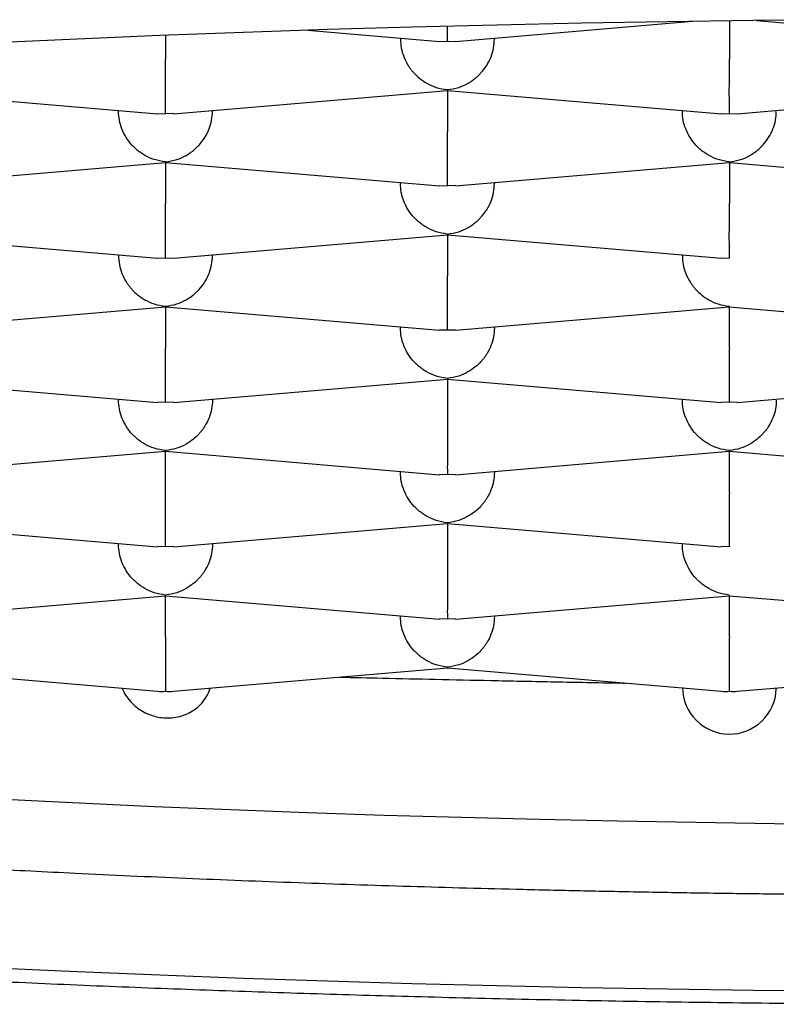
# Model space of a CAD drawing. Header units: millimetres. Extents: x 8 to 820, y 12 to 524.
# Tile 17 of 27: x 399.33 to 401.34, y 483.69 to 486.31. Entities that reach past the tile are written whole.
import ezdxf

# ---------------------------------------------------------------- set-up
doc = ezdxf.new("R2010")
doc.units = ezdxf.units.MM

msp = doc.modelspace()

# ---------------------------------------------------------------- linework, layer by layer
at = {"color": 7, "linetype": 'Continuous', "lineweight": 30}
for p, q in [((400.4887, 486.2476), (401.1194, 486.3015)), ((401.2176, 486.3028), (401.2176, 486.2006)), ((401.2899, 486.3037), (401.9465, 486.2476)), ((399.7176, 486.2641), (399.7176, 486.2006)), ((400.0953, 486.2776), (400.4465, 486.2476)), ((400.3426, 486.2565), (400.3426, 486.2539)), ((400.4465, 486.2484), (400.4676, 486.2477)), ((400.4676, 486.2477), (400.4886, 486.2484)), ((400.5926, 486.2565), (400.5926, 486.2539)), ((398.9676, 486.1178), (399.6965, 486.0556)), ((399.7389, 486.0556), (400.4677, 486.1178)), ((400.4677, 486.1186), (400.4676, 486.1197)), ((400.4676, 486.1178), (401.1965, 486.0556)), ((400.4676, 486.1178), (400.4676, 486.0086)), ((401.2387, 486.0556), (401.9677, 486.1178)), ((399.5926, 486.0619), (399.5926, 486.0645)), ((399.6965, 486.0564), (399.7176, 486.0557)), ((399.7388, 486.0564), (399.7176, 486.0557)), ((399.8426, 486.0645), (399.8426, 486.0619)), ((401.0926, 486.0645), (401.0926, 486.0619)), ((401.1965, 486.0564), (401.2176, 486.0557)), ((401.2176, 486.0557), (401.2386, 486.0564)), ((398.9889, 485.8636), (399.7177, 485.9258)), ((399.7177, 485.9266), (399.7176, 485.9276)), ((399.7176, 485.9258), (400.4465, 485.8636)), ((399.7176, 485.9258), (399.7176, 485.8166)), ((400.4889, 485.8636), (401.2177, 485.9258)), ((401.2177, 485.9266), (401.2176, 485.9276)), ((401.2176, 485.9258), (401.9465, 485.8636)), ((401.2176, 485.9258), (401.2176, 485.8166)), ((400.3426, 485.8725), (400.3426, 485.8699)), ((400.5926, 485.8725), (400.5926, 485.8699)), ((400.4465, 485.8644), (400.4676, 485.8636)), ((400.4888, 485.8644), (400.4676, 485.8636)), ((398.9676, 485.7338), (399.6965, 485.6716)), ((399.7387, 485.6716), (400.4677, 485.7338)), ((400.4677, 485.7346), (400.4676, 485.7356)), ((400.4676, 485.7338), (401.1965, 485.6716)), ((400.4676, 485.7338), (400.4676, 485.6246)), ((399.5926, 485.6805), (399.5926, 485.6779)), ((399.6965, 485.6724), (399.7176, 485.6716)), ((399.7176, 485.6716), (399.7386, 485.6724)), ((399.8426, 485.6805), (399.8426, 485.6779)), ((401.0926, 485.6779), (401.0926, 485.6805)), ((401.1965, 485.6724), (401.2176, 485.6716)), ((398.9889, 485.4796), (399.7177, 485.5418)), ((399.7177, 485.5426), (399.7176, 485.5436)), ((399.7176, 485.5418), (400.4462, 485.4796)), ((399.7176, 485.5418), (399.7176, 485.4326)), ((400.4889, 485.4796), (401.2175, 485.5418)), ((401.2176, 485.5436), (401.2174, 485.5426)), ((401.2174, 485.5418), (401.9462, 485.4796)), ((401.2176, 485.4326), (401.2176, 485.5418)), ((400.3426, 485.4885), (400.3426, 485.4859)), ((400.4676, 485.4796), (400.4463, 485.4804)), ((400.4888, 485.4804), (400.4676, 485.4796)), ((400.5926, 485.4859), (400.5926, 485.4885)), ((398.9676, 485.3498), (399.6962, 485.2876)), ((399.7389, 485.2876), (400.4675, 485.3498)), ((400.4676, 485.3516), (400.4674, 485.3506)), ((400.4674, 485.3498), (401.1962, 485.2876)), ((400.4676, 485.3498), (400.4676, 485.2406)), ((401.2389, 485.2876), (401.9675, 485.3498)), ((399.5926, 485.2965), (399.5926, 485.2939)), ((399.8426, 485.2965), (399.8426, 485.2939)), ((401.0926, 485.2939), (401.0926, 485.2965)), ((399.7176, 485.2876), (399.6963, 485.2884)), ((399.7388, 485.2884), (399.7176, 485.2876)), ((401.2176, 485.2876), (401.1963, 485.2884)), ((401.2388, 485.2884), (401.2176, 485.2876)), ((398.9889, 485.0956), (399.7177, 485.1578)), ((399.7177, 485.1586), (399.7176, 485.1596)), ((399.7176, 485.1578), (400.4462, 485.0956)), ((399.7176, 485.0486), (399.7176, 485.1578)), ((400.4889, 485.0956), (401.2175, 485.1578)), ((401.2176, 485.1596), (401.2174, 485.1586)), ((401.2174, 485.1578), (401.9462, 485.0956)), ((401.2176, 485.0486), (401.2176, 485.1578)), ((400.3426, 485.1019), (400.3426, 485.1044)), ((400.4676, 485.0956), (400.4463, 485.0964)), ((400.4888, 485.0964), (400.4676, 485.0956)), ((400.5926, 485.1019), (400.5926, 485.1044)), ((398.9676, 484.9658), (399.6962, 484.9036)), ((399.7389, 484.9036), (400.4675, 484.9658)), ((400.4676, 484.9676), (400.4674, 484.9666)), ((400.4674, 484.9658), (401.1962, 484.9036)), ((400.4676, 484.9658), (400.4676, 484.8565)), ((399.5926, 484.9099), (399.5926, 484.9124)), ((399.7176, 484.9036), (399.6963, 484.9044)), ((399.7388, 484.9044), (399.7176, 484.9036)), ((399.8426, 484.9124), (399.8426, 484.9099)), ((401.0926, 484.9099), (401.0926, 484.9124)), ((401.2176, 484.9036), (401.1963, 484.9044)), ((398.9889, 484.7116), (399.7177, 484.7738)), ((399.7177, 484.7745), (399.7176, 484.7756)), ((399.7176, 484.7738), (400.4462, 484.7116)), ((399.7176, 484.6645), (399.7176, 484.7738)), ((400.4889, 484.7116), (401.2175, 484.7738)), ((401.2176, 484.7756), (401.2174, 484.7745)), ((401.2174, 484.7738), (401.9462, 484.7116)), ((401.2176, 484.6645), (401.2176, 484.7738)), ((400.3426, 484.7179), (400.3426, 484.7204)), ((400.5926, 484.7204), (400.5926, 484.7179)), ((400.4676, 484.7116), (400.4463, 484.7124)), ((400.4888, 484.7124), (400.4676, 484.7116)), ((398.9676, 484.5817), (399.6963, 484.5196)), ((399.7388, 484.5196), (400.4675, 484.5817)), ((400.4676, 484.5836), (400.4674, 484.5825)), ((400.4674, 484.5818), (401.1963, 484.5196)), ((401.2388, 484.5196), (401.9675, 484.5817))]:
    msp.add_line(p, q, dxfattribs=at)
at = {"color": 7, "linetype": 'Continuous', "lineweight": 30, "flags": 128}
for points in [[(401.5096, 486.3058), (401.281, 486.3036), (401.0529, 486.3005), (400.8254, 486.2965), (400.5988, 486.2916), (400.373, 486.2859), (400.1483, 486.2793), (399.9249, 486.2718), (399.7029, 486.2635), (399.4824, 486.2543), (399.2637, 486.2443), (399.0467, 486.2334), (398.8318, 486.2216), (398.6191, 486.2091), (398.4086, 486.1957), (398.2006, 486.1816), (397.9951, 486.1666), (397.7924, 486.1508), (397.5926, 486.1343), (397.3957, 486.117), (397.202, 486.0989)], [(397.2506, 484.391), (397.4221, 484.3731), (397.5968, 484.3559), (397.7745, 484.3393), (397.9551, 484.3234), (398.1384, 484.3082), (398.3243, 484.2938), (398.5127, 484.2801), (398.7035, 484.2671), (398.8965, 484.2548), (399.0917, 484.2433), (399.2888, 484.2325), (399.4877, 484.2226), (399.6883, 484.2134), (399.8905, 484.2049), (400.0942, 484.1973), (400.2991, 484.1904), (400.5051, 484.1844), (400.7122, 484.1791), (400.9201, 484.1747), (401.1287, 484.171), (401.3379, 484.1682), (401.5476, 484.1661)], [(397.202, 483.9295), (397.3957, 483.9115), (397.5926, 483.8942), (397.7924, 483.8776), (397.9951, 483.8619), (398.2006, 483.8469), (398.4086, 483.8327), (398.6191, 483.8193), (398.8318, 483.8068), (399.0467, 483.7951), (399.2637, 483.7842), (399.4824, 483.7741), (399.7029, 483.765), (399.9249, 483.7566), (400.1483, 483.7491), (400.373, 483.7425), (400.5988, 483.7368), (400.8254, 483.732), (401.0529, 483.728), (401.281, 483.7249), (401.5096, 483.7227)]]:
    msp.add_lwpolyline(points, dxfattribs=at)
at = {"color": 7, "linetype": 'Continuous', "lineweight": 30}
msp.add_arc((401.2178, 484.5303), 0.1248, 180.2076, 358.2181, dxfattribs=at)
for centre, major_axis, start_param, end_param in [((399.7176, 484.6432), (0.0956, 0.0878), 3.841547, 4.012435), ((399.7176, 484.6432), (0.0956, -0.0878), 5.412343, 5.583231), ((401.2176, 484.6432), (0.0956, 0.0878), 3.841547, 4.012435), ((401.2176, 484.6432), (0.0956, -0.0878), 5.412343, 5.583231)]:
    msp.add_ellipse(centre, major_axis=major_axis, ratio=0.917144, start_param=start_param, end_param=end_param, dxfattribs=at)
for points, knots in [([(400.4676, 486.2477), (400.4676, 486.2501), (400.4677, 486.2546), (400.4678, 486.2663), (400.4678, 486.2766), (400.4677, 486.2829), (400.4677, 486.2869), (400.4676, 486.2882)], [0, 0, 0, 0, 0.3650539, 0.67944, 0.8178005, 0.9435343, 1, 1, 1, 1]), ([(400.3426, 486.2539), (400.343, 486.2461), (400.3439, 486.2302), (400.351, 486.2064), (400.3599, 486.1888), (400.3679, 486.177), (400.3733, 486.17), (400.3815, 486.1606), (400.3942, 486.1487), (400.4136, 486.1355), (400.4386, 486.1241), (400.4574, 486.1212), (400.4676, 486.1197)], [0, 0, 0, 0, 0.111298, 0.227117, 0.348661, 0.390702, 0.433531, 0.477182, 0.573703, 0.692933, 0.835009, 1, 1, 1, 1]), ([(400.4676, 486.1197), (400.4777, 486.1212), (400.4965, 486.1241), (400.5182, 486.134), (400.5326, 486.143), (400.5416, 486.1498), (400.5493, 486.1565), (400.5599, 486.1673), (400.5725, 486.1834), (400.5841, 486.2064), (400.5912, 486.2302), (400.5921, 486.2461), (400.5926, 486.2539)], [0, 0, 0, 0, 0.16497, 0.307043, 0.369569, 0.426389, 0.477525, 0.523007, 0.65131, 0.772854, 0.888682, 1, 1, 1, 1]), ([(399.7176, 486.0557), (399.7176, 486.0581), (399.7177, 486.0626), (399.7178, 486.0744), (399.7178, 486.0846), (399.7177, 486.0921), (399.7176, 486.0995), (399.7175, 486.1112), (399.7176, 486.1284), (399.7176, 486.1523), (399.7176, 486.1767), (399.7176, 486.1928), (399.7176, 486.2006)], [0, 0, 0, 0, 0.16497, 0.307043, 0.369569, 0.426389, 0.477525, 0.523007, 0.65131, 0.772854, 0.888682, 1, 1, 1, 1]), ([(401.2176, 486.0557), (401.2176, 486.0581), (401.2177, 486.0626), (401.2178, 486.0744), (401.2178, 486.0846), (401.2177, 486.0921), (401.2176, 486.0995), (401.2175, 486.1112), (401.2176, 486.1284), (401.2176, 486.1523), (401.2176, 486.1767), (401.2176, 486.1928), (401.2176, 486.2006)], [0, 0, 0, 0, 0.1649701, 0.3070432, 0.3695691, 0.4263891, 0.4775248, 0.5230066, 0.6513096, 0.7728537, 0.8886823, 1, 1, 1, 1]), ([(399.7176, 485.9276), (399.7075, 485.9292), (399.6888, 485.9321), (399.6672, 485.9421), (399.6527, 485.9511), (399.6437, 485.9578), (399.6359, 485.9645), (399.6251, 485.9753), (399.6127, 485.9914), (399.6011, 486.0144), (399.5939, 486.0382), (399.593, 486.0541), (399.5926, 486.0619)], [0, 0, 0, 0, 0.16497, 0.307043, 0.369569, 0.426389, 0.477525, 0.523007, 0.65131, 0.772854, 0.888682, 1, 1, 1, 1]), ([(399.7176, 485.9276), (399.7277, 485.9292), (399.7465, 485.9321), (399.7682, 485.942), (399.7826, 485.951), (399.7916, 485.9578), (399.7993, 485.9645), (399.8099, 485.9753), (399.8225, 485.9914), (399.8341, 486.0144), (399.8412, 486.0382), (399.8421, 486.0541), (399.8426, 486.0619)], [0, 0, 0, 0, 0.16497, 0.307043, 0.369569, 0.426389, 0.477525, 0.523007, 0.65131, 0.772854, 0.888682, 1, 1, 1, 1]), ([(401.2176, 485.9276), (401.2075, 485.9292), (401.1888, 485.9321), (401.1672, 485.9421), (401.1527, 485.9511), (401.1437, 485.9578), (401.1359, 485.9645), (401.1251, 485.9753), (401.1127, 485.9914), (401.1011, 486.0144), (401.0939, 486.0382), (401.093, 486.0541), (401.0926, 486.0619)], [0, 0, 0, 0, 0.16497, 0.307043, 0.369569, 0.426389, 0.477525, 0.523007, 0.65131, 0.772854, 0.888682, 1, 1, 1, 1]), ([(401.2176, 485.9276), (401.2277, 485.9292), (401.2465, 485.9321), (401.2682, 485.942), (401.2826, 485.951), (401.2916, 485.9578), (401.2993, 485.9645), (401.3099, 485.9753), (401.3225, 485.9914), (401.3341, 486.0144), (401.3412, 486.0382), (401.3421, 486.0541), (401.3426, 486.0619)], [0, 0, 0, 0, 0.16497, 0.307043, 0.369569, 0.426389, 0.477525, 0.523007, 0.65131, 0.772854, 0.888682, 1, 1, 1, 1]), ([(400.4676, 485.8636), (400.4676, 485.8661), (400.4677, 485.8705), (400.4678, 485.8823), (400.4678, 485.8926), (400.4677, 485.9001), (400.4676, 485.9075), (400.4675, 485.9192), (400.4676, 485.9364), (400.4676, 485.9603), (400.4676, 485.9847), (400.4676, 486.0008), (400.4676, 486.0086)], [0, 0, 0, 0, 0.16497, 0.307043, 0.369569, 0.426389, 0.477525, 0.523007, 0.65131, 0.772854, 0.888682, 1, 1, 1, 1]), ([(400.4676, 485.7356), (400.4575, 485.7372), (400.4388, 485.7401), (400.4172, 485.7501), (400.4027, 485.7591), (400.3937, 485.7658), (400.3859, 485.7725), (400.3751, 485.7833), (400.3627, 485.7994), (400.3511, 485.8224), (400.3439, 485.8462), (400.343, 485.8621), (400.3426, 485.8699)], [0, 0, 0, 0, 0.16497, 0.307043, 0.369569, 0.426389, 0.477525, 0.523007, 0.65131, 0.772854, 0.888682, 1, 1, 1, 1]), ([(400.4676, 485.7356), (400.4777, 485.7372), (400.4965, 485.7401), (400.5182, 485.75), (400.5326, 485.759), (400.5416, 485.7658), (400.5493, 485.7725), (400.5599, 485.7833), (400.5725, 485.7994), (400.5841, 485.8224), (400.5912, 485.8462), (400.5921, 485.8621), (400.5926, 485.8699)], [0, 0, 0, 0, 0.16497, 0.307043, 0.369569, 0.426389, 0.477525, 0.523007, 0.65131, 0.772854, 0.888682, 1, 1, 1, 1]), ([(399.7176, 485.6716), (399.7176, 485.674), (399.7177, 485.6785), (399.7178, 485.6903), (399.7178, 485.7006), (399.7177, 485.7081), (399.7176, 485.7155), (399.7175, 485.7271), (399.7176, 485.7444), (399.7176, 485.7683), (399.7176, 485.7927), (399.7176, 485.8087), (399.7176, 485.8166)], [0, 0, 0, 0, 0.16497, 0.307043, 0.369569, 0.426389, 0.477525, 0.523007, 0.65131, 0.772854, 0.888682, 1, 1, 1, 1]), ([(401.2176, 485.6716), (401.2176, 485.674), (401.2177, 485.6785), (401.2178, 485.6903), (401.2178, 485.7006), (401.2177, 485.7081), (401.2176, 485.7155), (401.2175, 485.7271), (401.2176, 485.7444), (401.2176, 485.7683), (401.2176, 485.7927), (401.2176, 485.8087), (401.2176, 485.8166)], [0, 0, 0, 0, 0.16497, 0.307043, 0.369569, 0.426389, 0.477525, 0.523007, 0.65131, 0.772854, 0.888682, 1, 1, 1, 1]), ([(399.5926, 485.6779), (399.593, 485.6701), (399.5939, 485.6542), (399.601, 485.6304), (399.6099, 485.6128), (399.6179, 485.601), (399.6233, 485.594), (399.6315, 485.5846), (399.6442, 485.5727), (399.6636, 485.5595), (399.6886, 485.5481), (399.7074, 485.5452), (399.7176, 485.5436)], [0, 0, 0, 0, 0.1112981, 0.2271171, 0.3486611, 0.390702, 0.4335313, 0.4771817, 0.573703, 0.6929329, 0.8350093, 1, 1, 1, 1]), ([(399.7176, 485.5436), (399.7277, 485.5452), (399.7465, 485.548), (399.7682, 485.558), (399.7826, 485.567), (399.7916, 485.5738), (399.7993, 485.5805), (399.8099, 485.5913), (399.8225, 485.6074), (399.8341, 485.6304), (399.8412, 485.6542), (399.8421, 485.6701), (399.8426, 485.6779)], [0, 0, 0, 0, 0.16497, 0.307043, 0.369569, 0.426389, 0.477525, 0.523007, 0.65131, 0.772854, 0.888682, 1, 1, 1, 1]), ([(401.0926, 485.6779), (401.093, 485.6701), (401.0939, 485.6542), (401.101, 485.6304), (401.1099, 485.6128), (401.1179, 485.601), (401.1233, 485.594), (401.1315, 485.5846), (401.1442, 485.5727), (401.1636, 485.5595), (401.1886, 485.5481), (401.2074, 485.5452), (401.2176, 485.5436)], [0, 0, 0, 0, 0.111298, 0.227117, 0.348661, 0.390702, 0.433531, 0.477182, 0.573703, 0.692933, 0.835009, 1, 1, 1, 1]), ([(400.4676, 485.4796), (400.4676, 485.482), (400.4677, 485.4865), (400.4678, 485.4983), (400.4678, 485.5086), (400.4677, 485.5161), (400.4676, 485.5235), (400.4675, 485.5351), (400.4676, 485.5524), (400.4676, 485.5763), (400.4676, 485.6007), (400.4676, 485.6167), (400.4676, 485.6246)], [0, 0, 0, 0, 0.16497, 0.307043, 0.369569, 0.426389, 0.477525, 0.523007, 0.65131, 0.772854, 0.888682, 1, 1, 1, 1]), ([(400.4676, 485.3516), (400.4575, 485.3532), (400.4388, 485.3561), (400.4172, 485.366), (400.4027, 485.3751), (400.3937, 485.3818), (400.3859, 485.3885), (400.3751, 485.3992), (400.3627, 485.4154), (400.3511, 485.4384), (400.3439, 485.4622), (400.343, 485.4781), (400.3426, 485.4859)], [0, 0, 0, 0, 0.1649701, 0.3070432, 0.3695691, 0.4263891, 0.4775248, 0.5230066, 0.6513096, 0.7728537, 0.8886823, 1, 1, 1, 1]), ([(400.5926, 485.4859), (400.5921, 485.4781), (400.5912, 485.4622), (400.584, 485.4384), (400.5751, 485.4208), (400.5672, 485.409), (400.5618, 485.402), (400.5536, 485.3926), (400.5408, 485.3807), (400.5212, 485.3676), (400.4964, 485.3561), (400.4776, 485.3532), (400.4676, 485.3516)], [0, 0, 0, 0, 0.111298, 0.227117, 0.348661, 0.390702, 0.433531, 0.477182, 0.573703, 0.692933, 0.835009, 1, 1, 1, 1]), ([(399.7176, 485.2876), (399.7176, 485.29), (399.7177, 485.2945), (399.7178, 485.3063), (399.7178, 485.3166), (399.7177, 485.3241), (399.7176, 485.3315), (399.7175, 485.3431), (399.7176, 485.3604), (399.7176, 485.3843), (399.7176, 485.4087), (399.7176, 485.4247), (399.7176, 485.4326)], [0, 0, 0, 0, 0.16497, 0.307043, 0.369569, 0.426389, 0.477525, 0.523007, 0.65131, 0.772854, 0.888682, 1, 1, 1, 1]), ([(401.2176, 485.4326), (401.2175, 485.4247), (401.2175, 485.4087), (401.2175, 485.3843), (401.2175, 485.366), (401.2175, 485.3535), (401.2175, 485.346), (401.2176, 485.3359), (401.2174, 485.3229), (401.2173, 485.3081), (401.2174, 485.2945), (401.2175, 485.29), (401.2176, 485.2876)], [0, 0, 0, 0, 0.111298, 0.227117, 0.348661, 0.390702, 0.433531, 0.477182, 0.573703, 0.692933, 0.835009, 1, 1, 1, 1]), ([(392.6182, 485.3927), (392.6187, 485.3797), (392.6197, 485.3557), (392.6235, 485.3246), (392.6275, 485.3008), (392.6309, 485.284), (392.6339, 485.271), (392.6375, 485.2563), (392.6421, 485.2398), (392.6475, 485.2223), (392.6532, 485.2056), (392.6585, 485.1913), (392.663, 485.1801), (392.6669, 485.1708), (392.6707, 485.1619), (392.6753, 485.1518), (392.6816, 485.1384), (392.6899, 485.1219), (392.7001, 485.1032), (392.7107, 485.085), (392.7215, 485.0678), (392.7328, 485.0507), (392.7449, 485.0335), (392.7584, 485.0155), (392.7728, 484.9974), (392.7885, 484.9788), (392.8051, 484.9602), (392.8217, 484.9427), (392.8365, 484.9279), (392.8491, 484.9158), (392.8597, 484.9059), (392.8705, 484.8961), (392.8829, 484.8852), (392.8971, 484.8731), (392.9122, 484.8607), (392.927, 484.8489), (392.9406, 484.8384), (392.9532, 484.829), (392.9656, 484.82), (392.9788, 484.8106), (392.9935, 484.8004), (393.0099, 484.7893), (393.0273, 484.7779), (393.0447, 484.7669), (393.0621, 484.7562), (393.0789, 484.7461), (393.0955, 484.7363), (393.1117, 484.7271), (393.1288, 484.7176), (393.1469, 484.7077), (393.1655, 484.6978), (393.1839, 484.6882), (393.2015, 484.6793), (393.2185, 484.6709), (393.2353, 484.6627), (393.2519, 484.6547), (393.2693, 484.6465), (393.2894, 484.6373), (393.3134, 484.6265), (393.342, 484.614), (393.3696, 484.6022), (393.3954, 484.5915), (393.4179, 484.5824), (393.4401, 484.5736), (393.4607, 484.5655), (393.4783, 484.5587), (393.4928, 484.5533), (393.5044, 484.5489), (393.5146, 484.5451), (393.5251, 484.5412), (393.5369, 484.5369), (393.5538, 484.5308), (393.5768, 484.5225), (393.6068, 484.512), (393.64, 484.5007), (393.6752, 484.4889), (393.7234, 484.4732), (393.7857, 484.4537), (393.849, 484.4347), (393.8996, 484.42), (393.9351, 484.4099), (393.9688, 484.4005), (393.9995, 484.3921), (394.027, 484.3846), (394.0511, 484.3782), (394.0718, 484.3728), (394.0902, 484.368), (394.1087, 484.3632), (394.1299, 484.3578), (394.1555, 484.3513), (394.1854, 484.3438), (394.2196, 484.3354), (394.258, 484.3261), (394.2995, 484.3163), (394.3426, 484.3062), (394.4043, 484.2921), (394.4836, 484.2746), (394.5799, 484.2541), (394.6679, 484.236), (394.7474, 484.2203), (394.8185, 484.2065), (394.8856, 484.1939), (394.9497, 484.1821), (395.013, 484.1707), (395.0776, 484.1593), (395.1449, 484.1478), (395.2288, 484.1336), (395.3311, 484.117), (395.4537, 484.0977), (395.5836, 484.0782), (395.6914, 484.0626), (395.7718, 484.0513), (395.8197, 484.0446), (395.8613, 484.039), (395.8963, 484.0342), (395.9247, 484.0305), (395.9462, 484.0276), (395.9629, 484.0254), (395.9789, 484.0233), (396.0022, 484.0203), (396.0354, 484.016), (396.0785, 484.0104), (396.128, 484.0042), (396.184, 483.9972), (396.2466, 483.9895), (396.316, 483.9812), (396.3922, 483.9723), (396.4754, 483.9627), (396.5641, 483.9528), (396.6854, 483.9396), (396.8376, 483.9236), (397.0418, 483.9033), (397.2679, 483.8822), (397.5161, 483.8606), (397.764, 483.8405), (398.0112, 483.822), (398.2584, 483.8049), (398.514, 483.7885), (398.7786, 483.773), (399.0521, 483.7584), (399.3266, 483.7453), (399.6016, 483.7335), (399.8774, 483.7231), (400.1545, 483.714), (400.4425, 483.706), (400.7415, 483.6991), (401.0512, 483.6936), (401.362, 483.6897), (401.6736, 483.6874), (401.9918, 483.6867), (402.3163, 483.6877), (402.6466, 483.6905), (402.9759, 483.6951), (403.304, 483.7015), (403.6302, 483.7096), (403.9311, 483.7188), (404.2067, 483.7286), (404.4575, 483.7387), (404.7062, 483.7499), (404.9532, 483.7621), (405.2003, 483.7755), (405.4371, 483.7896), (405.6644, 483.8042), (405.8819, 483.8191), (406.101, 483.8353), (406.3215, 483.8527), (406.5268, 483.8699), (406.7155, 483.8868), (406.885, 483.9027), (407.0477, 483.9187), (407.2019, 483.9346), (407.345, 483.95), (407.4773, 483.9648), (407.5996, 483.979), (407.696, 483.9905), (407.7678, 483.9994), (407.8154, 484.0053), (407.8575, 484.0106), (407.8934, 484.0152), (407.9231, 484.0191), (407.9475, 484.0222), (407.97, 484.0252), (407.9941, 484.0284), (408.0226, 484.0321), (408.0598, 484.0371), (408.107, 484.0436), (408.1651, 484.0516), (408.2249, 484.06), (408.2855, 484.0687), (408.3456, 484.0774), (408.41, 484.087), (408.4783, 484.0974), (408.5505, 484.1086), (408.6264, 484.1207), (408.7042, 484.1333), (408.7953, 484.1486), (408.8953, 484.1659), (409.0015, 484.1849), (409.0993, 484.2031), (409.1895, 484.2205), (409.2724, 484.237), (409.3482, 484.2526), (409.4166, 484.267), (409.479, 484.2805), (409.5389, 484.2939), (409.5997, 484.3077), (409.6534, 484.3203), (409.6996, 484.3314), (409.7375, 484.3406), (409.7756, 484.3501), (409.8113, 484.3591), (409.8422, 484.3671), (409.8669, 484.3735), (409.8851, 484.3783), (409.8996, 484.3822), (409.9132, 484.3858), (409.929, 484.3901), (409.9478, 484.3952), (409.9693, 484.4011), (409.9954, 484.4084), (410.0265, 484.4172), (410.0626, 484.4276), (410.1013, 484.439), (410.1417, 484.4512), (410.1969, 484.4682), (410.2665, 484.4907), (410.3357, 484.5142), (410.3903, 484.5337), (410.428, 484.5476), (410.4607, 484.56), (410.4907, 484.5716), (410.5207, 484.5835), (410.5515, 484.5962), (410.5838, 484.6098), (410.6172, 484.6243), (410.6512, 484.6396), (410.6847, 484.6552), (410.7168, 484.6707), (410.7465, 484.6857), (410.7732, 484.6996), (410.7973, 484.7125), (410.8205, 484.7254), (410.8447, 484.7392), (410.8685, 484.7534), (410.891, 484.7673), (410.9113, 484.7802), (410.931, 484.7932), (410.9509, 484.8068), (410.969, 484.8197), (410.9856, 484.8319), (411.0001, 484.8429), (411.0141, 484.8538), (411.0268, 484.864), (411.0374, 484.8728), (411.0471, 484.8811), (411.0575, 484.8901), (411.0697, 484.901), (411.0838, 484.9139), (411.0978, 484.9275), (411.1109, 484.9406), (411.1228, 484.953), (411.135, 484.9662), (411.1485, 484.9814), (411.163, 484.9987), (411.1783, 485.0181), (411.1936, 485.0389), (411.2077, 485.0593), (411.2196, 485.078), (411.2297, 485.0948), (411.239, 485.1113), (411.2487, 485.1296), (411.2591, 485.1507), (411.2694, 485.174), (411.2789, 485.1981), (411.2859, 485.2182), (411.291, 485.2344), (411.2946, 485.2465), (411.2977, 485.2581), (411.3004, 485.2689), (411.3029, 485.2795), (411.3054, 485.2912), (411.3082, 485.3055), (411.3112, 485.3234), (411.314, 485.3452), (411.3165, 485.3709), (411.3171, 485.3893), (411.3174, 485.3992)], [0, 0, 0, 0, 0.002282, 0.004208, 0.00578, 0.007004, 0.008125, 0.009446, 0.010953, 0.012653, 0.014262, 0.015595, 0.016652, 0.017439, 0.01828, 0.019282, 0.020445, 0.022358, 0.024363, 0.026376, 0.028287, 0.030087, 0.032247, 0.034315, 0.036602, 0.039137, 0.041674, 0.044129, 0.046443, 0.048035, 0.049423, 0.050857, 0.052561, 0.054534, 0.056637, 0.058578, 0.060328, 0.06189, 0.063378, 0.065031, 0.066866, 0.068882, 0.071067, 0.073153, 0.075036, 0.077138, 0.078933, 0.08073, 0.082635, 0.084648, 0.086715, 0.088736, 0.090546, 0.092316, 0.094045, 0.095735, 0.097415, 0.099318, 0.101765, 0.104546, 0.107662, 0.109654, 0.111762, 0.113877, 0.115714, 0.117287, 0.118556, 0.119521, 0.120329, 0.121242, 0.122266, 0.1234, 0.125615, 0.128159, 0.130975, 0.133843, 0.13674, 0.142516, 0.148403, 0.151067, 0.153713, 0.156137, 0.158311, 0.160235, 0.161909, 0.163333, 0.164515, 0.165684, 0.167132, 0.168857, 0.17086, 0.173141, 0.175652, 0.178415, 0.181194, 0.183905, 0.190084, 0.195878, 0.201287, 0.205593, 0.209619, 0.213366, 0.216834, 0.220214, 0.223692, 0.227267, 0.230941, 0.236913, 0.243126, 0.249582, 0.25628, 0.258889, 0.261179, 0.263151, 0.264805, 0.266141, 0.267143, 0.267839, 0.268474, 0.269389, 0.271093, 0.273086, 0.275361, 0.277917, 0.280756, 0.283876, 0.287277, 0.290961, 0.294918, 0.298944, 0.306773, 0.314498, 0.324782, 0.334875, 0.344777, 0.35449, 0.364048, 0.373537, 0.383814, 0.394012, 0.404133, 0.414175, 0.424144, 0.434097, 0.44405, 0.454997, 0.465944, 0.476891, 0.487837, 0.498783, 0.510392, 0.522002, 0.533611, 0.545221, 0.556831, 0.568441, 0.577563, 0.586686, 0.595808, 0.60493, 0.614124, 0.623545, 0.631788, 0.640202, 0.648787, 0.657543, 0.66647, 0.673605, 0.680702, 0.68754, 0.694117, 0.700432, 0.706091, 0.711522, 0.716725, 0.719099, 0.721311, 0.723246, 0.724902, 0.72628, 0.727379, 0.728309, 0.729426, 0.730756, 0.732308, 0.734683, 0.737448, 0.740601, 0.743305, 0.746242, 0.749412, 0.752814, 0.75645, 0.760318, 0.764413, 0.768497, 0.774629, 0.780413, 0.785849, 0.790938, 0.795771, 0.800241, 0.804349, 0.808093, 0.811657, 0.815475, 0.819565, 0.821974, 0.824468, 0.827048, 0.829568, 0.831684, 0.83338, 0.834657, 0.835485, 0.83639, 0.837501, 0.83882, 0.840345, 0.842077, 0.844429, 0.847079, 0.850015, 0.853088, 0.856256, 0.862753, 0.869617, 0.873356, 0.876704, 0.879452, 0.882037, 0.884758, 0.887613, 0.890577, 0.89388, 0.897223, 0.900608, 0.903996, 0.90715, 0.910028, 0.912628, 0.915064, 0.917775, 0.920802, 0.923268, 0.925681, 0.92804, 0.930421, 0.933012, 0.93481, 0.9367, 0.938622, 0.940312, 0.941739, 0.942928, 0.944241, 0.945962, 0.947975, 0.950156, 0.952085, 0.953726, 0.955437, 0.957332, 0.959626, 0.962137, 0.96465, 0.967096, 0.969229, 0.971059, 0.972788, 0.974599, 0.976791, 0.979242, 0.981536, 0.983775, 0.984901, 0.986021, 0.987076, 0.988055, 0.98896, 0.989945, 0.991235, 0.992886, 0.994897, 0.997269, 1, 1, 1, 1]), ([(399.7176, 485.1596), (399.7075, 485.1612), (399.6888, 485.1641), (399.6672, 485.174), (399.6527, 485.183), (399.6437, 485.1898), (399.6359, 485.1965), (399.6251, 485.2072), (399.6127, 485.2234), (399.6011, 485.2464), (399.5939, 485.2702), (399.593, 485.2861), (399.5926, 485.2939)], [0, 0, 0, 0, 0.1649701, 0.3070432, 0.3695691, 0.4263891, 0.4775248, 0.5230066, 0.6513096, 0.7728537, 0.8886823, 1, 1, 1, 1]), ([(399.8426, 485.2939), (399.8421, 485.2861), (399.8412, 485.2702), (399.834, 485.2464), (399.8251, 485.2288), (399.8172, 485.217), (399.8118, 485.21), (399.8036, 485.2006), (399.7908, 485.1887), (399.7712, 485.1755), (399.7464, 485.1641), (399.7276, 485.1612), (399.7176, 485.1596)], [0, 0, 0, 0, 0.111298, 0.227117, 0.348661, 0.390702, 0.433531, 0.477182, 0.573703, 0.692933, 0.835009, 1, 1, 1, 1]), ([(401.2176, 485.1596), (401.2075, 485.1612), (401.1888, 485.1641), (401.1672, 485.174), (401.1527, 485.183), (401.1437, 485.1898), (401.1359, 485.1965), (401.1251, 485.2072), (401.1127, 485.2234), (401.1011, 485.2464), (401.0939, 485.2702), (401.093, 485.2861), (401.0926, 485.2939)], [0, 0, 0, 0, 0.1649701, 0.3070432, 0.3695691, 0.4263891, 0.4775248, 0.5230066, 0.6513096, 0.7728537, 0.8886823, 1, 1, 1, 1]), ([(401.3426, 485.2939), (401.3421, 485.2861), (401.3412, 485.2702), (401.334, 485.2464), (401.3251, 485.2288), (401.3172, 485.217), (401.3118, 485.21), (401.3036, 485.2006), (401.2908, 485.1887), (401.2712, 485.1755), (401.2464, 485.1641), (401.2276, 485.1612), (401.2176, 485.1596)], [0, 0, 0, 0, 0.111298, 0.227117, 0.348661, 0.390702, 0.433531, 0.477182, 0.573703, 0.692933, 0.835009, 1, 1, 1, 1]), ([(400.4676, 485.2406), (400.4675, 485.2327), (400.4675, 485.2167), (400.4675, 485.1923), (400.4675, 485.174), (400.4675, 485.1615), (400.4675, 485.154), (400.4676, 485.1439), (400.4674, 485.1309), (400.4673, 485.1161), (400.4674, 485.1025), (400.4675, 485.098), (400.4676, 485.0956)], [0, 0, 0, 0, 0.111298, 0.227117, 0.348661, 0.390702, 0.433531, 0.477182, 0.573703, 0.692933, 0.835009, 1, 1, 1, 1]), ([(409.9926, 485.1626), (409.9922, 485.1546), (409.9916, 485.1386), (409.9865, 485.1147), (409.9784, 485.0907), (409.9669, 485.0668), (409.9522, 485.0429), (409.9341, 485.019), (409.9127, 484.9951), (409.8809, 484.9644), (409.8346, 484.9269), (409.7682, 484.8828), (409.6903, 484.839), (409.6067, 484.7984), (409.52, 484.7609), (409.4324, 484.7266), (409.3375, 484.6927), (409.2409, 484.6609), (409.1441, 484.6314), (409.0451, 484.6031), (408.9376, 484.5744), (408.8211, 484.5452), (408.6989, 484.5165), (408.5784, 484.49), (408.4609, 484.4655), (408.3474, 484.443), (408.2303, 484.4208), (408.1135, 484.3998), (407.9978, 484.38), (407.8835, 484.3611), (407.7664, 484.3427), (407.6464, 484.3245), (407.5236, 484.3067), (407.3994, 484.2895), (407.2744, 484.2729), (407.1484, 484.2568), (407.0199, 484.2411), (406.8889, 484.2258), (406.7558, 484.2108), (406.62, 484.1962), (406.4817, 484.182), (406.3409, 484.1681), (406.198, 484.1547), (406.0526, 484.1417), (405.905, 484.1291), (405.7549, 484.1169), (405.603, 484.1052), (405.4491, 484.0939), (405.2933, 484.0831), (405.1185, 484.0717), (404.9243, 484.0598), (404.71, 484.0477), (404.4932, 484.0366), (404.2868, 484.0269), (404.0915, 484.0186), (403.9076, 484.0115), (403.7225, 484.005), (403.5426, 483.9993), (403.3681, 483.9945), (403.1993, 483.9903), (403.0297, 483.9867), (402.8593, 483.9836), (402.6882, 483.981), (402.4825, 483.9786), (402.2422, 483.9767), (402.005, 483.9761), (401.805, 483.9764), (401.6424, 483.9772), (401.4799, 483.9784), (401.3174, 483.9801), (401.155, 483.9823), (400.9927, 483.985), (400.8307, 483.9882), (400.6221, 483.9929), (400.3677, 483.9998), (400.0682, 484.0097), (399.771, 484.0214), (399.4953, 484.0338), (399.2413, 484.0468), (399.0084, 484.0598), (398.7779, 484.074), (398.5625, 484.0883), (398.362, 484.1028), (398.1889, 484.1161), (398.0305, 484.1289), (397.8863, 484.1412), (397.7436, 484.154), (397.6024, 484.1672), (397.463, 484.1809), (397.3251, 484.195), (397.1887, 484.2096), (397.0538, 484.2247), (396.9211, 484.2403), (396.7901, 484.2562), (396.661, 484.2727), (396.5338, 484.2896), (396.4089, 484.307), (396.2864, 484.3247), (396.1662, 484.3429), (396.0356, 484.3635), (395.8959, 484.3867), (395.7485, 484.4127), (395.6059, 484.4392), (395.4764, 484.4649), (395.3592, 484.4894), (395.2532, 484.5127), (395.1509, 484.5364), (395.0557, 484.5596), (394.9672, 484.5824), (394.8851, 484.6046), (394.8061, 484.627), (394.7302, 484.6498), (394.6576, 484.6728), (394.5805, 484.6987), (394.5007, 484.7274), (394.4197, 484.7591), (394.3447, 484.7912), (394.2799, 484.8218), (394.2242, 484.8506), (394.1764, 484.8778), (394.1329, 484.9052), (394.0952, 484.9318), (394.0626, 484.9576), (394.0348, 484.9826), (394.0107, 485.0077), (393.9901, 485.0329), (393.9731, 485.0582), (393.9574, 485.0882), (393.9451, 485.123), (393.9434, 485.1494), (393.9426, 485.1626)], [0, 0, 0, 0, 0.006425, 0.012849, 0.019284, 0.02572, 0.032171, 0.038622, 0.045083, 0.051545, 0.063645, 0.075745, 0.087916, 0.100086, 0.109918, 0.119749, 0.129618, 0.139487, 0.147765, 0.156049, 0.165132, 0.174214, 0.183326, 0.192439, 0.199971, 0.207503, 0.215051, 0.2226, 0.229387, 0.236173, 0.242972, 0.249771, 0.256603, 0.263437, 0.270029, 0.276623, 0.283248, 0.289873, 0.296509, 0.303146, 0.309851, 0.316555, 0.323272, 0.329989, 0.336776, 0.343562, 0.350361, 0.35716, 0.363992, 0.370826, 0.379909, 0.388991, 0.398104, 0.407216, 0.414748, 0.42228, 0.429829, 0.437377, 0.444164, 0.450951, 0.45775, 0.464549, 0.47138, 0.478215, 0.489101, 0.5, 0.506447, 0.512895, 0.519353, 0.525811, 0.532285, 0.538759, 0.545243, 0.551728, 0.563871, 0.576014, 0.588229, 0.600443, 0.610311, 0.620179, 0.630084, 0.63999, 0.648299, 0.656614, 0.663206, 0.6698, 0.676425, 0.68305, 0.689686, 0.696322, 0.703027, 0.709732, 0.716449, 0.723166, 0.729953, 0.736739, 0.743538, 0.750337, 0.757169, 0.764003, 0.773086, 0.782168, 0.791281, 0.800393, 0.807925, 0.815457, 0.823006, 0.830554, 0.837341, 0.844128, 0.850927, 0.857726, 0.864557, 0.871392, 0.880474, 0.889557, 0.898669, 0.907781, 0.915313, 0.922845, 0.930394, 0.937943, 0.944729, 0.951516, 0.958315, 0.965114, 0.971945, 0.97878, 0.989384, 1, 1, 1, 1]), ([(400.4676, 484.9676), (400.4575, 484.9692), (400.4388, 484.9721), (400.4172, 484.982), (400.4027, 484.991), (400.3937, 484.9978), (400.3859, 485.0045), (400.3751, 485.0152), (400.3627, 485.0314), (400.3511, 485.0543), (400.3439, 485.0781), (400.343, 485.0941), (400.3426, 485.1019)], [0, 0, 0, 0, 0.1649701, 0.3070432, 0.3695691, 0.4263891, 0.4775248, 0.5230066, 0.6513096, 0.7728537, 0.8886823, 1, 1, 1, 1]), ([(400.5926, 485.1019), (400.5921, 485.0941), (400.5912, 485.0781), (400.584, 485.0544), (400.5751, 485.0368), (400.5672, 485.0249), (400.5618, 485.0179), (400.5536, 485.0086), (400.5408, 484.9967), (400.5212, 484.9835), (400.4964, 484.9721), (400.4776, 484.9692), (400.4676, 484.9676)], [0, 0, 0, 0, 0.111298, 0.227117, 0.348661, 0.390702, 0.433531, 0.477182, 0.573703, 0.692933, 0.835009, 1, 1, 1, 1]), ([(399.7176, 484.9036), (399.7176, 484.906), (399.7177, 484.9105), (399.7178, 484.9223), (399.7178, 484.9325), (399.7177, 484.9401), (399.7176, 484.9474), (399.7175, 484.9591), (399.7176, 484.9763), (399.7176, 485.0003), (399.7176, 485.0247), (399.7176, 485.0407), (399.7176, 485.0486)], [0, 0, 0, 0, 0.16497, 0.307043, 0.369569, 0.426389, 0.477525, 0.523007, 0.65131, 0.772854, 0.888682, 1, 1, 1, 1]), ([(401.2176, 485.0486), (401.2175, 485.0407), (401.2175, 485.0247), (401.2175, 485.0003), (401.2175, 484.982), (401.2175, 484.9694), (401.2175, 484.962), (401.2176, 484.9519), (401.2174, 484.9389), (401.2173, 484.9241), (401.2174, 484.9105), (401.2175, 484.906), (401.2176, 484.9036)], [0, 0, 0, 0, 0.1112986, 0.2271178, 0.3486616, 0.3907024, 0.4335315, 0.4771817, 0.5737039, 0.6929341, 0.8350102, 1, 1, 1, 1]), ([(399.7176, 484.7756), (399.7075, 484.7771), (399.6888, 484.78), (399.6672, 484.79), (399.6527, 484.799), (399.6437, 484.8058), (399.6359, 484.8125), (399.6251, 484.8232), (399.6127, 484.8394), (399.6011, 484.8623), (399.5939, 484.8861), (399.593, 484.9021), (399.5926, 484.9099)], [0, 0, 0, 0, 0.1649701, 0.3070432, 0.3695691, 0.4263891, 0.4775248, 0.5230066, 0.6513096, 0.7728537, 0.8886823, 1, 1, 1, 1]), ([(399.8426, 484.9099), (399.8421, 484.9021), (399.8412, 484.8861), (399.834, 484.8623), (399.8251, 484.8448), (399.8172, 484.8329), (399.8118, 484.8259), (399.8036, 484.8165), (399.7908, 484.8047), (399.7712, 484.7915), (399.7464, 484.78), (399.7276, 484.7771), (399.7176, 484.7756)], [0, 0, 0, 0, 0.111298, 0.227117, 0.348661, 0.390702, 0.433531, 0.477182, 0.573703, 0.692933, 0.835009, 1, 1, 1, 1]), ([(401.2176, 484.7756), (401.2075, 484.7771), (401.1888, 484.78), (401.1672, 484.79), (401.1527, 484.799), (401.1437, 484.8058), (401.1359, 484.8125), (401.1251, 484.8232), (401.1127, 484.8394), (401.1011, 484.8623), (401.0939, 484.8861), (401.093, 484.9021), (401.0926, 484.9099)], [0, 0, 0, 0, 0.16497, 0.307043, 0.369569, 0.426389, 0.477525, 0.523007, 0.65131, 0.772854, 0.888682, 1, 1, 1, 1]), ([(400.4676, 484.8565), (400.4675, 484.8487), (400.4675, 484.8327), (400.4675, 484.8083), (400.4675, 484.79), (400.4675, 484.7774), (400.4675, 484.77), (400.4676, 484.7599), (400.4674, 484.7469), (400.4673, 484.7321), (400.4674, 484.7185), (400.4675, 484.714), (400.4676, 484.7116)], [0, 0, 0, 0, 0.111298, 0.227117, 0.348661, 0.390702, 0.433531, 0.477182, 0.573703, 0.692933, 0.835009, 1, 1, 1, 1]), ([(400.4676, 484.5836), (400.4575, 484.5851), (400.4388, 484.588), (400.4172, 484.598), (400.4027, 484.607), (400.3937, 484.6137), (400.3859, 484.6205), (400.3751, 484.6312), (400.3627, 484.6474), (400.3511, 484.6703), (400.3439, 484.6941), (400.343, 484.7101), (400.3426, 484.7179)], [0, 0, 0, 0, 0.1649701, 0.3070432, 0.3695691, 0.4263891, 0.4775248, 0.5230066, 0.6513096, 0.7728537, 0.8886823, 1, 1, 1, 1]), ([(400.5926, 484.7179), (400.5921, 484.7101), (400.5912, 484.6941), (400.584, 484.6703), (400.5751, 484.6528), (400.5672, 484.6409), (400.5618, 484.6339), (400.5536, 484.6245), (400.5408, 484.6127), (400.5212, 484.5995), (400.4964, 484.588), (400.4776, 484.5851), (400.4676, 484.5836)], [0, 0, 0, 0, 0.111298, 0.227117, 0.348661, 0.390702, 0.433531, 0.477182, 0.573703, 0.692933, 0.835009, 1, 1, 1, 1]), ([(399.7176, 484.6645), (399.7175, 484.6567), (399.7175, 484.6407), (399.7175, 484.6163), (399.7175, 484.5979), (399.7175, 484.5854), (399.7175, 484.578), (399.7176, 484.5679), (399.7174, 484.5549), (399.7173, 484.5401), (399.7174, 484.5265), (399.7175, 484.522), (399.7176, 484.5196)], [0, 0, 0, 0, 0.111298, 0.227117, 0.348661, 0.390702, 0.433531, 0.477182, 0.573703, 0.692933, 0.835009, 1, 1, 1, 1]), ([(401.2176, 484.6645), (401.2175, 484.6567), (401.2175, 484.6407), (401.2175, 484.6163), (401.2175, 484.5979), (401.2175, 484.5854), (401.2175, 484.578), (401.2176, 484.5679), (401.2174, 484.5549), (401.2173, 484.5401), (401.2174, 484.5265), (401.2175, 484.522), (401.2176, 484.5196)], [0, 0, 0, 0, 0.111298, 0.227117, 0.348661, 0.390702, 0.433531, 0.477182, 0.573703, 0.692933, 0.835009, 1, 1, 1, 1]), ([(400.1805, 484.5573), (400.2187, 484.5564), (400.3034, 484.5544), (400.4378, 484.5514), (400.5869, 484.5482), (400.7459, 484.5449), (400.8653, 484.5426), (400.9318, 484.5415), (400.9416, 484.5413)], [0, 0, 0, 0, 0.1517075, 0.3366832, 0.5317604, 0.7401218, 0.961768, 1, 1, 1, 1]), ([(399.6025, 484.5276), (399.603, 484.5261), (399.6059, 484.5181), (399.6142, 484.5048), (399.6273, 484.4885), (399.6431, 484.4746), (399.6608, 484.4636), (399.6794, 484.4555), (399.6985, 484.4505), (399.7187, 484.4482), (399.7397, 484.4491), (399.7609, 484.4536), (399.7806, 484.4616), (399.7986, 484.473), (399.8145, 484.4876), (399.827, 484.5051), (399.8343, 484.5189), (399.8363, 484.5269), (399.8365, 484.5279)], [0, 0, 0, 0, 0.015048, 0.081957, 0.148622, 0.215284, 0.281195, 0.34711, 0.409592, 0.472087, 0.545725, 0.619387, 0.692906, 0.766424, 0.842292, 0.918116, 0.989927, 1, 1, 1, 1])]:
    msp.add_open_spline(points, degree=3, knots=knots, dxfattribs=at)

doc.saveas('drawing.dxf')
